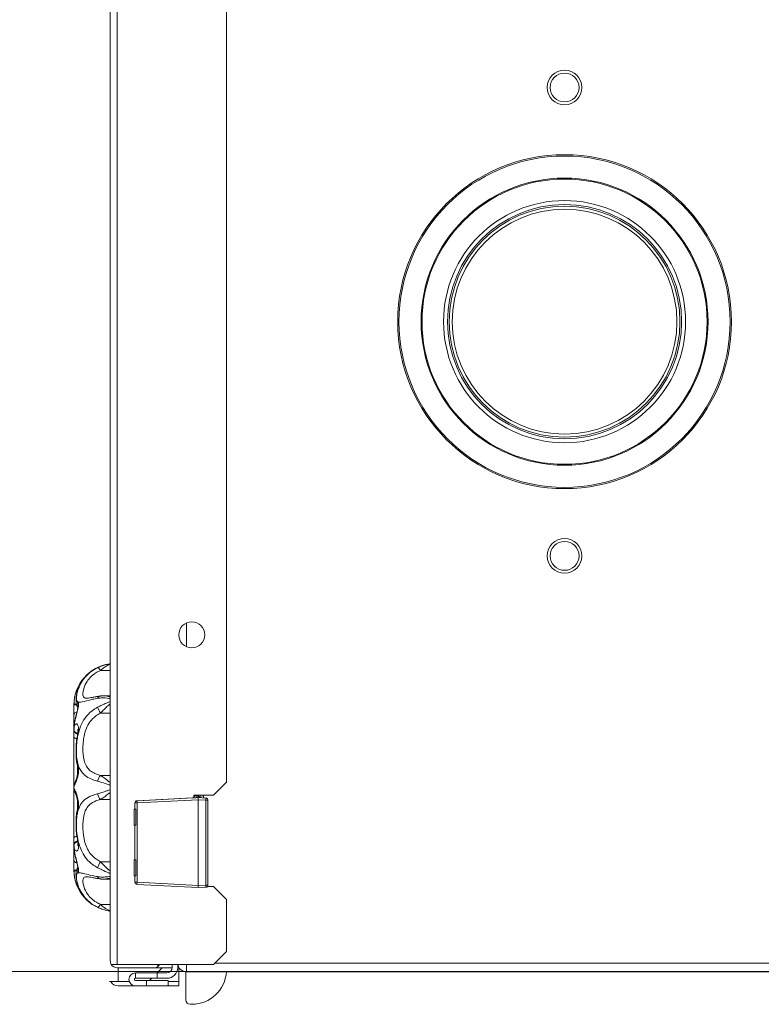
# Model space of a CAD drawing. Header units: millimetres. Extents: x 1279 to 58476, y -6899 to 74987.
# Tile 223 of 250: x 40391 to 40563, y 68818 to 69045. Entities that reach past the tile are written whole.
import ezdxf

# ---------------------------------------------------------------- set-up
doc = ezdxf.new("R2010")
doc.units = ezdxf.units.MM
doc.layers.add('UT_ZARIZENI - ZDROJ TEPLA', color=3, linetype='Continuous', lineweight=35)

msp = doc.modelspace()

# ---------------------------------------------------------------- linework, layer by layer
msp.add_line((41031.02, 68825.49), (38898.58, 68826.01))
at = {"layer": 'UT_ZARIZENI - ZDROJ TEPLA', "lineweight": 13}
for p, q in [((40412.37, 69216.49), (40412.37, 68828.09)), ((40413.97, 69216.47), (40413.97, 68827.29)), ((40439.17, 68869.29), (40439.17, 69189.48)), ((40429.92, 68900.56), (40429.92, 68906.02)), ((40410.12, 68895.07), (40412.19, 68895.07)), ((40410.91, 68889.23), (40412.19, 68889.23)), ((40403.99, 68887.14), (40403.99, 68884.76)), ((40404.59, 68887.14), (40403.99, 68887.14)), ((40404.54, 68887.33), (40404, 68887.34)), ((40403.99, 68884.76), (40403.99, 68881.74)), ((40410.12, 68885.21), (40412.19, 68885.21)), ((40403.99, 68881.74), (40403.99, 68881.38)), ((40403.99, 68881.38), (40403.99, 68879.69)), ((40403.99, 68879.69), (40403.99, 68868.35)), ((40404.79, 68871.05), (40404.79, 68873.01)), ((40410.12, 68870.85), (40412.19, 68870.85)), ((40436.17, 68866.29), (40439.17, 68869.29)), ((40403.99, 68868.35), (40403.99, 68867.83)), ((40403.99, 68867.83), (40403.99, 68856.49)), ((40404.79, 68863.17), (40404.79, 68865.13)), ((40410.12, 68865.33), (40412.19, 68865.33)), ((40418.06, 68863.08), (40418.06, 68864.52)), ((40432.64, 68865.76), (40418.54, 68865.02)), ((40432.64, 68865.26), (40418.54, 68864.52)), ((40418.54, 68865.02), (40418.78, 68865.03)), ((40418.54, 68865.02), (40418.78, 68865.03)), ((40418.54, 68846.24), (40418.54, 68864.52)), ((40418.78, 68865.03), (40431.38, 68865.69)), ((40431.38, 68865.69), (40418.78, 68865.03)), ((40431.67, 68866.29), (40431.67, 68865.71)), ((40436.17, 68866.29), (40431.67, 68866.29)), ((40432.63, 68866.26), (40432.35, 68866.24)), ((40432.63, 68865.76), (40432.36, 68865.74)), ((40432.36, 68865.74), (40432.36, 68865.74)), ((40432.63, 68866.29), (40432.63, 68866.26)), ((40432.63, 68865.76), (40432.64, 68865.76)), ((40432.63, 68865.76), (40432.63, 68865.76)), ((40432.63, 68865.76), (40432.63, 68865.76)), ((40432.63, 68845.5), (40432.64, 68865.26)), ((40434.42, 68865.66), (40432.64, 68865.76)), ((40432.64, 68865.76), (40432.64, 68865.76)), ((40432.64, 68865.26), (40434.42, 68865.16)), ((40434.42, 68845.59), (40434.42, 68865.16)), ((40434.9, 68845.59), (40434.9, 68865.16)), ((40418.26, 68863.08), (40417.88, 68863.08)), ((40417.88, 68863.08), (40417.88, 68859.38)), ((40418.26, 68863.08), (40418.26, 68859.38)), ((40417.88, 68859.38), (40418.26, 68859.38)), ((40418.06, 68851.38), (40418.06, 68859.38)), ((40403.99, 68856.49), (40403.99, 68854.8)), ((40403.99, 68854.8), (40403.99, 68854.44)), ((40403.99, 68854.44), (40403.99, 68851.42)), ((40403.99, 68851.42), (40403.99, 68849.04)), ((40410.12, 68850.96), (40412.19, 68850.96)), ((40417.88, 68851.38), (40417.88, 68847.68)), ((40418.26, 68851.38), (40417.88, 68851.38)), ((40418.26, 68851.38), (40418.26, 68847.68)), ((40403.99, 68849.04), (40404.59, 68849.04)), ((40404, 68848.84), (40404.54, 68848.85)), ((40410.91, 68846.95), (40412.19, 68846.95)), ((40417.88, 68847.68), (40418.26, 68847.68)), ((40418.06, 68846.24), (40418.06, 68847.68)), ((40418.54, 68846.24), (40432.63, 68845.5)), ((40418.54, 68845.74), (40432.63, 68845)), ((40434.42, 68845.59), (40432.63, 68845.5)), ((40432.63, 68845.29), (40432.63, 68845.29)), ((40432.63, 68845), (40434.42, 68845.09)), ((40434.79, 68845.29), (40436.17, 68845.29)), ((40439.17, 68842.29), (40436.17, 68845.29)), ((40439.17, 68830.29), (40439.17, 68842.29)), ((40410.12, 68841.11), (40412.19, 68841.11)), ((40436.17, 68827.29), (40439.17, 68830.29)), ((40412.58, 68827.29), (40413.97, 68827.29)), ((40412.58, 68827.29), (40413.97, 68827.29)), ((40422.37, 68827.29), (40413.97, 68827.29)), ((40413.97, 68827.29), (40436.17, 68827.29)), ((40422.37, 68826.49), (40413.97, 68826.49)), ((40414.19, 68827.29), (40414.19, 68827.29)), ((40414.19, 68823.34), (40414.19, 68826.49)), ((40426.66, 68826.49), (40422.37, 68826.49)), ((40423.17, 68827.29), (40423.5, 68826.96)), ((40423.19, 68825.34), (40424.34, 68826.49)), ((40426.67, 68827.29), (40423.75, 68827.29)), ((40425.14, 68827.29), (40425.14, 68827.29)), ((40426.67, 68826.59), (40426.67, 68827.29)), ((40427.92, 68826.59), (40427.92, 68827.29)), ((40428.19, 68826.59), (40427.92, 68826.59)), ((40428.19, 68823.34), (40428.19, 68826.59)), ((40428.5, 68826.18), (40428.5, 68826.18)), ((40429.79, 68819.09), (40429.79, 68825.59)), ((40429.92, 68825.59), (40844.42, 68825.59)), ((40429.92, 68825.59), (40429.92, 68825.59)), ((40429.92, 68825.59), (40644.91, 68825.59)), ((40436.47, 68827.59), (40837.87, 68827.59)), ((40412.19, 68823.34), (40414.19, 68823.34)), ((40414.19, 68823.34), (40416.75, 68823.34)), ((40423.17, 68825.34), (40418.17, 68825.34)), ((40418.17, 68825.34), (40418.17, 68824.09)), ((40423.17, 68824.09), (40418.17, 68824.09)), ((40420.72, 68823.59), (40418.17, 68823.59)), ((40420.72, 68822.34), (40420.72, 68823.59)), ((40420.72, 68823.59), (40425.72, 68823.59)), ((40421.44, 68823.59), (40421.94, 68824.09)), ((40423.17, 68825.34), (40425.42, 68825.34)), ((40423.17, 68825.34), (40423.17, 68824.09)), ((40423.17, 68824.09), (40425.42, 68824.09)), ((40425.72, 68822.34), (40425.72, 68823.59)), ((40428.19, 68823.34), (40425.72, 68823.34)), ((40425.72, 68823.34), (40428.19, 68823.34)), ((40428.19, 68822.34), (40428.19, 68823.34)), ((40428.19, 68822.34), (40414.19, 68822.34)), ((40420.72, 68822.34), (40418.17, 68822.34)), ((40420.72, 68822.34), (40425.72, 68822.34)), ((40431.17, 68818.09), (40430.79, 68818.09))]:
    msp.add_line(p, q, dxfattribs=at)
for centre, radius in [((40517.17, 69029.49), 4), ((40517.17, 69029.49), 3.33), ((40517.17, 68975.49), 38.5), ((40517.17, 68975.49), 38.2), ((40517.17, 68975.49), 33.1), ((40517.17, 68975.49), 32.89), ((40517.17, 68975.49), 27.92), ((40517.17, 68975.49), 27), ((40517.17, 68975.49), 26.62), ((40517.17, 68975.49), 25.92), ((40517.17, 68921.49), 4), ((40517.17, 68921.49), 3.33), ((40431.17, 68903.29), 3)]:
    msp.add_circle(centre, radius, dxfattribs=at)
for centre, radius, start, end in [((40413.52, 68887.14), 9.53, 98.0359, 180), ((40405.58, 68868.35), 1.59, 148.5965, 180), ((40405.58, 68867.83), 1.59, 180, 211.4014), ((40418.56, 68864.52), 0.501, 93.0083, 180), ((40434.4, 68865.16), 0.501, 0, 87), ((40413.52, 68849.04), 9.53, 180, 261.9641), ((40418.56, 68846.24), 0.501, 180, 267), ((40434.4, 68845.59), 0.501, 273, 0), ((40413.97, 68828.09), 1.6, 180, 210), ((40413.97, 68828.09), 1.6, 210, 270), ((40413.97, 68828.09), 0.8, 265.9477, 270), ((40418.87, 68828.09), 1.6, 209.9174, 210), ((40418.87, 68828.09), 0.8, 265.9481, 270), ((40422.37, 68828.09), 0.8, 270, 274.0523), ((40422.37, 68828.09), 1.6, 270, 315.1125), ((40425.42, 68826.59), 1.25, 270, 0), ((40425.42, 68826.59), 2.5, 270, 0), ((40431.17, 68826.09), 8, 270, 356.4163), ((40414.19, 68824.34), 2, 210, 270), ((40418.17, 68823.84), 1.5, 90, 270), ((40418.17, 68823.84), 0.25, 90, 270), ((40430.79, 68819.09), 1, 180, 270)]:
    msp.add_arc(centre, radius, start, end, dxfattribs=at)
for centre, major_axis, ratio, start_param, end_param in [((40410.12, 68894.28), (-0.7, 1.43), 0.243422, 5.174366, 6.234189), ((40406.33, 68889.86), (-1.52, 0.46), 0.792584, 6.117883, 6.283185), ((40410.12, 68887.58), (-0.23, 1.57), 0.47335, 0, 0.756484), ((40406.33, 68887.24), (-1.02, -1.22), 0.973041, 5.020434, 5.800547), ((40410.12, 68885.63), (0.76, -1.39), 0.129099, 3.885889, 4.945712), ((40412.39, 68881.72), (-8.39, 0.06), 0.813729, 6.265351, 6.289304), ((40405.58, 68881.38), (-1.59, 0), 0.707107, 0, 1.075158), ((40405.58, 68881.86), (-1.59, 0.05), 0.706954, 0, 0.020535), ((40405.58, 68881.5), (-1.59, 0.05), 0.706954, 0.021089, 1.105897), ((40406.33, 68879.73), (-1.56, 0.28), 0.147842, 5.908808, 6.283185), ((40406.33, 68873.4), (-1.55, -0.35), 0.583503, 5.752329, 6.283185), ((40405.58, 68868.35), (0, -1.59), 0.999783, 4.173803, 4.712112), ((40410.12, 68869.47), (0.43, 1.53), 0.425996, 0.580425, 1.640248), ((40405.58, 68867.83), (0, 1.59), 0.999783, 1.571073, 2.109371), ((40410.12, 68866.71), (0.43, -1.53), 0.425996, 4.642937, 5.70276), ((40418.56, 68864.52), (-0.501, 0), 0.00001, 4.763038, 6.279772), ((40418.56, 68864.52), (-0.026, 0.501), 0.052267, 0.001427, 1.568062), ((40418.56, 68864.52), (-0.026, 0.501), 0.30863, 6.28271, 6.283185), ((40432.73, 68865.32), (-1.21, 0.32), 0.735633, 5.474566, 5.79685), ((40432.39, 68865.24), (-0.405, 0.297), 0.998808, 5.398298, 5.415533), ((40434.4, 68865.16), (0.026, 0.501), 0.052267, 4.715043, 6.283185), ((40434.4, 68865.16), (0.501, 0), 0.000085, 4.764747, 6.283183), ((40406.33, 68862.78), (-1.55, 0.35), 0.583503, 0, 0.530856), ((40405.58, 68854.8), (-1.59, 0), 0.707107, 5.207963, 6.283185), ((40405.58, 68854.68), (-1.59, -0.05), 0.706954, 5.177241, 6.262096), ((40406.33, 68856.45), (-1.56, -0.28), 0.147842, 0, 0.374378), ((40412.39, 68854.45), (-8.39, -0.04), 0.813723, 6.279118, 6.303072), ((40405.58, 68854.32), (-1.59, -0.05), 0.706954, 6.26265, 6.283185), ((40410.12, 68850.55), (0.76, 1.39), 0.129099, 1.337474, 2.397296), ((40406.33, 68848.94), (1.02, -1.22), 0.973041, 3.624272, 4.404343), ((40410.12, 68848.6), (-0.23, -1.57), 0.47335, 5.526701, 6.283185), ((40418.56, 68846.24), (-0.501, 0), 0.00001, 4.76483, 6.297707), ((40418.56, 68846.24), (0.026, 0.501), 0.052258, 1.574228, 3.141669), ((40406.33, 68846.32), (-1.52, -0.46), 0.792584, 0, 0.165302), ((40434.4, 68845.59), (0.501, 0), 0.000085, 4.764747, 6.283183), ((40434.4, 68845.59), (0.026, -0.501), 0.052258, 0, 1.567973), ((40410.12, 68841.9), (-0.7, -1.43), 0.243422, 0.048997, 1.108819), ((40413.97, 68828.09), (1.6, 0), 0.9975, 3.141593, 3.665191), ((40429.92, 68827.59), (0, -2), 0.00001, 4.845903, 6.249685)]:
    msp.add_ellipse(centre, major_axis=major_axis, ratio=ratio, start_param=start_param, end_param=end_param, dxfattribs=at)
for points, knots in [([(40412.19, 68896.57), (40411.95, 68896.53), (40411.7, 68896.48), (40411.46, 68896.43), (40411.12, 68896.35), (40410.78, 68896.25), (40410.11, 68896.01), (40409.77, 68895.87), (40409.44, 68895.71)], [-0.2556923, -0.2556923, -0.2556923, -0.2556923, -0.1888712, -0.1888712, -0.1888712, -0.0944356, -0.0944356, 0, 0, 0, 0]), ([(40410.12, 68895.07), (40410.4, 68895.33), (40410.68, 68895.57), (40411.24, 68895.97), (40411.52, 68896.14), (40411.81, 68896.27), (40411.93, 68896.33), (40412.06, 68896.38), (40412.19, 68896.43)], [0, 0, 0, 0, 0.0944356, 0.0944356, 0.1888712, 0.1888712, 0.1888712, 0.231216, 0.231216, 0.231216, 0.231216]), ([(40409.44, 68895.71), (40408.99, 68895.49), (40408.56, 68895.23), (40407.51, 68894.49), (40406.96, 68893.97), (40406.11, 68892.96), (40405.79, 68892.47), (40405.24, 68891.48), (40405.04, 68890.97), (40404.89, 68890.51)], [-2.1460234, -2.1460234, -2.1460234, -2.1460234, -2.0157544, -2.0157544, -1.807324, -1.807324, -1.6249806, -1.6249806, -1.4189599, -1.4189599, -1.4189599, -1.4189599]), ([(40406.92, 68888.67), (40406.64, 68888.67), (40406.45, 68888.71), (40406.11, 68888.98), (40406.04, 68889.28), (40406.06, 68889.94), (40406.09, 68890.22), (40406.27, 68891.03), (40406.48, 68891.64), (40407.07, 68892.64), (40407.34, 68893.01), (40408.06, 68893.77), (40408.51, 68894.16), (40409.38, 68894.71), (40409.74, 68894.9), (40410.12, 68895.07)], [0.504824, 0.504824, 0.504824, 0.504824, 0.734542, 0.734542, 1.095703, 1.095703, 1.293484, 1.293484, 1.624981, 1.624981, 1.807324, 1.807324, 2.015754, 2.015754, 2.146023, 2.146023, 2.146023, 2.146023]), ([(40404.89, 68890.51), (40404.98, 68890.8), (40405.04, 68891), (40405.07, 68891.22), (40405.03, 68891.22), (40404.9, 68891.04), (40404.82, 68890.92), (40404.74, 68890.74), (40404.64, 68890.54), (40404.53, 68890.27), (40404.26, 68889.43), (40404.11, 68888.78), (40404.02, 68887.83), (40404, 68887.58), (40404, 68887.34)], [-0.705136, -0.705136, -0.705136, -0.705136, -0.5769017, -0.5769017, -0.4463119, -0.4463119, -0.352568, -0.352568, -0.352568, -0.2406046, -0.2406046, -0.0614632, -0.0614632, 0, 0, 0, 0]), ([(40404.87, 68886.53), (40404.82, 68886.61), (40404.77, 68886.69), (40404.59, 68887.08), (40404.53, 68887.37), (40404.46, 68887.9), (40404.45, 68888.15), (40404.48, 68888.67), (40404.51, 68888.94), (40404.6, 68889.51), (40404.66, 68889.81), (40404.77, 68890.2), (40404.79, 68890.26), (40404.81, 68890.32)], [-0.6149165, -0.6149165, -0.6149165, -0.6149165, -0.5806635, -0.5806635, -0.4420477, -0.4420477, -0.3034319, -0.3034319, -0.164816, -0.164816, -0.0262002, -0.0262002, 0, 0, 0, 0]), ([(40404.58, 68889.09), (40404.57, 68888.97), (40404.56, 68888.86), (40404.54, 68888.25), (40404.62, 68887.95), (40404.88, 68887.82), (40404.88, 68887.82), (40404.89, 68887.81)], [-1.1722699, -1.1722699, -1.1722699, -1.1722699, -1.0957033, -1.0957033, -0.7345416, -0.7345416, -0.7278011, -0.7278011, -0.7278011, -0.7278011]), ([(40404.89, 68890.51), (40404.8, 68890.23), (40404.73, 68889.97), (40404.63, 68889.5), (40404.6, 68889.29), (40404.58, 68889.09)], [-1.4189599, -1.4189599, -1.4189599, -1.4189599, -1.2934836, -1.2934836, -1.1722699, -1.1722699, -1.1722699, -1.1722699]), ([(40404.81, 68890.32), (40404.83, 68890.39), (40404.85, 68890.46), (40404.88, 68890.56), (40404.89, 68890.6), (40404.9, 68890.63), (40404.9, 68890.63), (40404.9, 68890.63)], [-0.70513598, -0.70513598, -0.70513598, -0.70513598, -0.66487776, -0.66487776, -0.62461954, -0.62461954, -0.60899666, -0.60899666, -0.60899666, -0.60899666]), ([(40406.92, 68888.67), (40406.96, 68888.67), (40407.04, 68888.67), (40407.28, 68888.7), (40407.43, 68888.72), (40407.79, 68888.79), (40408, 68888.82), (40408.47, 68888.91), (40408.73, 68888.96), (40409.29, 68889.06), (40409.58, 68889.11), (40409.89, 68889.15)], [-0.5048243, -0.5048243, -0.5048243, -0.5048243, -0.4038594, -0.4038594, -0.3028946, -0.3028946, -0.2019297, -0.2019297, -0.1009649, -0.1009649, 0, 0, 0, 0]), ([(40409.89, 68889.15), (40409.96, 68889.16), (40410.03, 68889.17), (40410.16, 68889.19), (40410.23, 68889.19), (40410.37, 68889.21), (40410.44, 68889.21), (40410.57, 68889.22), (40410.64, 68889.22), (40410.78, 68889.22), (40410.84, 68889.23), (40410.91, 68889.23)], [-0.37635968, -0.37635968, -0.37635968, -0.37635968, -0.35852549, -0.35852549, -0.34069129, -0.34069129, -0.3228571, -0.3228571, -0.30502291, -0.30502291, -0.28718872, -0.28718872, -0.28718872, -0.28718872]), ([(40412.19, 68888.98), (40411.77, 68889.13), (40411.35, 68889.22), (40410.93, 68889.23), (40410.92, 68889.23), (40410.91, 68889.23)], [0.1451437, 0.1451437, 0.1451437, 0.1451437, 0.2836954, 0.2836954, 0.2871887, 0.2871887, 0.2871887, 0.2871887]), ([(40404, 68887.34), (40404, 68887.3), (40404, 68887.27), (40403.99, 68887.2), (40403.99, 68887.17), (40403.99, 68887.14)], [-0.0165259, -0.0165259, -0.0165259, -0.0165259, -0.00826295, -0.00826295, 0, 0, 0, 0]), ([(40404, 68881.88), (40404, 68882.03), (40404.01, 68882.2), (40404.06, 68882.66), (40404.11, 68882.96), (40404.24, 68883.57), (40404.31, 68883.89), (40404.5, 68884.66), (40404.63, 68885.14), (40404.85, 68885.99), (40404.95, 68886.39), (40405.07, 68887.14), (40405.07, 68887.47), (40404.98, 68887.74), (40404.94, 68887.79), (40404.89, 68887.81)], [-0.7051622, -0.7051622, -0.7051622, -0.7051622, -0.6506958, -0.6506958, -0.5635495, -0.5635495, -0.4780879, -0.4780879, -0.3502388, -0.3502388, -0.226747, -0.226747, -0.0722045, -0.0722045, 0, 0, 0, 0]), ([(40404.89, 68887.81), (40405.09, 68887.72), (40405.39, 68887.74), (40406.43, 68887.96), (40407.24, 68888.2), (40408.65, 68888.5), (40409.04, 68888.58), (40409.44, 68888.65)], [-0.7278011, -0.7278011, -0.7278011, -0.7278011, -0.4506795, -0.4506795, -0.1169483, -0.1169483, 0, 0, 0, 0]), ([(40409.44, 68888.65), (40409.77, 68888.7), (40410.09, 68888.73), (40410.96, 68888.76), (40411.49, 68888.71), (40412.08, 68888.62), (40412.13, 68888.61), (40412.19, 68888.6)], [-0.3763597, -0.3763597, -0.3763597, -0.3763597, -0.2836954, -0.2836954, -0.1354324, -0.1354324, -0.1206674, -0.1206674, -0.1206674, -0.1206674]), ([(40412.19, 68887.85), (40411.95, 68887.75), (40411.7, 68887.66), (40411.46, 68887.55), (40411.12, 68887.41), (40410.78, 68887.25), (40410.11, 68886.93), (40409.77, 68886.76), (40409.44, 68886.59)], [-0.2556923, -0.2556923, -0.2556923, -0.2556923, -0.1888712, -0.1888712, -0.1888712, -0.0944356, -0.0944356, 0, 0, 0, 0]), ([(40410.12, 68885.21), (40410.4, 68885.51), (40410.68, 68885.81), (40411.24, 68886.39), (40411.52, 68886.67), (40411.81, 68886.93), (40411.93, 68887.05), (40412.06, 68887.16), (40412.19, 68887.27)], [0, 0, 0, 0, 0.0944356, 0.0944356, 0.1888712, 0.1888712, 0.1888712, 0.231216, 0.231216, 0.231216, 0.231216]), ([(40404.67, 68885.47), (40404.6, 68885.47), (40404.55, 68885.46), (40404.38, 68885.4), (40404.29, 68885.35), (40404.14, 68885.2), (40404.08, 68885.12), (40404.01, 68884.95), (40403.99, 68884.85), (40403.99, 68884.76), (40403.99, 68884.76), (40403.99, 68884.76)], [-0.1762544, -0.1762544, -0.1762544, -0.1762544, -0.1501071, -0.1501071, -0.0973898, -0.0973898, -0.0498203, -0.0498203, 0, 0, 0.0006261, 0.0006261, 0.0006261, 0.0006261]), ([(40404, 68881.9), (40404.01, 68882.36), (40404.08, 68882.85), (40404.25, 68883.75), (40404.35, 68884.16), (40404.53, 68884.92), (40404.62, 68885.27), (40404.75, 68885.84), (40404.8, 68886.07), (40404.85, 68886.4), (40404.87, 68886.52), (40404.88, 68886.67), (40404.88, 68886.71), (40404.88, 68886.73), (40404.88, 68886.73), (40404.88, 68886.73)], [-0.7051622, -0.7051622, -0.7051622, -0.7051622, -0.5641298, -0.5641298, -0.4450694, -0.4450694, -0.3365263, -0.3365263, -0.2477562, -0.2477562, -0.1810906, -0.1810906, -0.1309694, -0.1309694, -0.1185264, -0.1185264, -0.1185264, -0.1185264]), ([(40409.44, 68886.59), (40408.99, 68886.36), (40408.56, 68886.08), (40407.51, 68885.26), (40406.96, 68884.67), (40406.11, 68883.46), (40405.79, 68882.84), (40405.24, 68881.52), (40405.04, 68880.79), (40404.89, 68880.08)], [-2.1460244, -2.1460244, -2.1460244, -2.1460244, -2.0157528, -2.0157528, -1.8073184, -1.8073184, -1.6249672, -1.6249672, -1.4189608, -1.4189608, -1.4189608, -1.4189608]), ([(40410.12, 68870.85), (40409.78, 68870.93), (40409.46, 68871.03), (40408.29, 68871.49), (40407.61, 68871.97), (40406.73, 68873.11), (40406.48, 68873.72), (40406.11, 68875.25), (40406.04, 68876.2), (40406.06, 68877.75), (40406.09, 68878.31), (40406.27, 68879.83), (40406.48, 68880.81), (40407.07, 68882.24), (40407.34, 68882.73), (40408.06, 68883.71), (40408.51, 68884.17), (40409.38, 68884.82), (40409.74, 68885.03), (40410.12, 68885.21)], [0, 0, 0, 0, 0.117115, 0.117115, 0.450808, 0.450808, 0.734665, 0.734665, 1.095777, 1.095777, 1.293518, 1.293518, 1.624967, 1.624967, 1.807318, 1.807318, 2.015753, 2.015753, 2.146024, 2.146024, 2.146024, 2.146024]), ([(40404.89, 68880.08), (40404.99, 68880.55), (40405.05, 68881.01), (40405.06, 68881.73), (40405.03, 68882.02), (40404.89, 68882.5), (40404.77, 68882.67), (40404.53, 68882.79), (40404.41, 68882.76), (40404.2, 68882.53), (40404.11, 68882.34), (40404.02, 68881.92), (40404, 68881.73), (40404, 68881.52)], [-0.7051622, -0.7051622, -0.7051622, -0.7051622, -0.5682719, -0.5682719, -0.4559119, -0.4559119, -0.3174408, -0.3174408, -0.193569, -0.193569, -0.0744496, -0.0744496, 0, 0, 0, 0]), ([(40403.99, 68881.74), (40403.99, 68881.76), (40403.99, 68881.79), (40404, 68881.83), (40404, 68881.86), (40404, 68881.88)], [-0.0165259, -0.0165259, -0.0165259, -0.0165259, -0.00826295, -0.00826295, 0, 0, 0, 0]), ([(40404, 68881.52), (40404, 68881.5), (40404, 68881.47), (40403.99, 68881.43), (40403.99, 68881.4), (40403.99, 68881.38)], [-0.0165259, -0.0165259, -0.0165259, -0.0165259, -0.00826295, -0.00826295, 0, 0, 0, 0]), ([(40404.78, 68873.06), (40404.68, 68873.49), (40404.61, 68873.93), (40404.52, 68874.82), (40404.49, 68875.27), (40404.46, 68876.18), (40404.46, 68876.64), (40404.49, 68877.57), (40404.52, 68878.05), (40404.61, 68879.02), (40404.68, 68879.51), (40404.77, 68880.01)], [-0.6930792, -0.6930792, -0.6930792, -0.6930792, -0.5544634, -0.5544634, -0.4158475, -0.4158475, -0.2772317, -0.2772317, -0.1386158, -0.1386158, 0, 0, 0, 0]), ([(40404.89, 68880.07), (40404.8, 68879.64), (40404.73, 68879.21), (40404.6, 68878.12), (40404.56, 68877.46), (40404.54, 68875.67), (40404.62, 68874.59), (40404.88, 68873.6), (40404.88, 68873.58), (40404.89, 68873.56)], [-1.4185972, -1.4185972, -1.4185972, -1.4185972, -1.2935176, -1.2935176, -1.0957775, -1.0957775, -0.7346647, -0.7346647, -0.727801, -0.727801, -0.727801, -0.727801]), ([(40404.77, 68880.01), (40404.81, 68880.25), (40404.84, 68880.48), (40404.88, 68880.85), (40404.88, 68880.99), (40404.88, 68881.22), (40404.87, 68881.31), (40404.85, 68881.43), (40404.84, 68881.47), (40404.84, 68881.48), (40404.84, 68881.48), (40404.84, 68881.48)], [-0.7051622, -0.7051622, -0.7051622, -0.7051622, -0.620048, -0.620048, -0.5509744, -0.5509744, -0.4896974, -0.4896974, -0.4324546, -0.4324546, -0.4229334, -0.4229334, -0.4229334, -0.4229334]), ([(40404.65, 68879.29), (40404.6, 68879.32), (40404.54, 68879.34), (40404.38, 68879.41), (40404.29, 68879.45), (40404.14, 68879.53), (40404.08, 68879.57), (40404.01, 68879.63), (40403.99, 68879.66), (40403.99, 68879.69), (40403.99, 68879.69), (40403.99, 68879.69)], [-0.1741701, -0.1741701, -0.1741701, -0.1741701, -0.1500459, -0.1500459, -0.0971508, -0.0971508, -0.0497749, -0.0497749, 0, 0, 0.0006381, 0.0006381, 0.0006381, 0.0006381]), ([(40404, 68868.35), (40404, 68868.35), (40404.02, 68868.37), (40404.11, 68868.53), (40404.26, 68868.82), (40404.53, 68869.48), (40404.64, 68869.79), (40404.74, 68870.13), (40404.82, 68870.41), (40404.9, 68870.72), (40405.03, 68871.48), (40405.07, 68871.94), (40405.04, 68872.81), (40404.98, 68873.22), (40404.89, 68873.56)], [-0.705136, -0.705136, -0.705136, -0.705136, -0.6436727, -0.6436727, -0.4645313, -0.4645313, -0.352568, -0.352568, -0.352568, -0.2588241, -0.2588241, -0.1282342, -0.1282342, 0, 0, 0, 0]), ([(40404.89, 68873.56), (40405.09, 68872.82), (40405.39, 68872.14), (40406.43, 68870.85), (40407.24, 68870.29), (40408.65, 68869.76), (40409.03, 68869.64), (40409.44, 68869.54)], [-0.727801, -0.727801, -0.727801, -0.727801, -0.4508082, -0.4508082, -0.1171148, -0.1171148, 0, 0, 0, 0]), ([(40404.2, 68869.12), (40404.2, 68869.12), (40404.21, 68869.13), (40404.23, 68869.18), (40404.26, 68869.24), (40404.34, 68869.44), (40404.4, 68869.6), (40404.54, 68870), (40404.61, 68870.25), (40404.74, 68870.75), (40404.79, 68871.01), (40404.85, 68871.49), (40404.87, 68871.71), (40404.88, 68872.11), (40404.88, 68872.3), (40404.85, 68872.65), (40404.83, 68872.81), (40404.79, 68872.99), (40404.79, 68873.03), (40404.78, 68873.06)], [-0.6409224, -0.6409224, -0.6409224, -0.6409224, -0.6122318, -0.6122318, -0.5490007, -0.5490007, -0.4535216, -0.4535216, -0.3464107, -0.3464107, -0.2478487, -0.2478487, -0.1658372, -0.1658372, -0.0921779, -0.0921779, -0.0170023, -0.0170023, 0, 0, 0, 0]), ([(40409.44, 68869.54), (40409.77, 68869.47), (40410.09, 68869.37), (40410.96, 68869.09), (40411.49, 68868.9), (40412.08, 68868.67), (40412.13, 68868.65), (40412.19, 68868.63)], [-0.3763597, -0.3763597, -0.3763597, -0.3763597, -0.2836954, -0.2836954, -0.1354324, -0.1354324, -0.1206674, -0.1206674, -0.1206674, -0.1206674]), ([(40412.19, 68869.3), (40411.77, 68869.66), (40411.35, 68870.01), (40410.67, 68870.51), (40410.39, 68870.7), (40410.12, 68870.85)], [0.1451437, 0.1451437, 0.1451437, 0.1451437, 0.2836954, 0.2836954, 0.3763597, 0.3763597, 0.3763597, 0.3763597]), ([(40403.99, 68868.35), (40403.99, 68868.35), (40403.99, 68868.35), (40404, 68868.35), (40404, 68868.35), (40404, 68868.35)], [-0.0165259, -0.0165259, -0.0165259, -0.0165259, -0.00826295, -0.00826295, 0, 0, 0, 0]), ([(40404, 68867.83), (40404, 68867.83), (40404, 68867.83), (40403.99, 68867.83), (40403.99, 68867.83), (40403.99, 68867.83)], [-0.0165259, -0.0165259, -0.0165259, -0.0165259, -0.00826295, -0.00826295, 0, 0, 0, 0]), ([(40404.89, 68862.62), (40404.98, 68862.96), (40405.04, 68863.37), (40405.07, 68864.21), (40405.03, 68864.65), (40404.89, 68865.53), (40404.77, 68865.97), (40404.53, 68866.71), (40404.41, 68867.01), (40404.2, 68867.48), (40404.11, 68867.65), (40404.02, 68867.8), (40404, 68867.83), (40404, 68867.83)], [-0.705136, -0.705136, -0.705136, -0.705136, -0.5765835, -0.5765835, -0.4539853, -0.4539853, -0.3172874, -0.3172874, -0.193569, -0.193569, -0.0744496, -0.0744496, 0, 0, 0, 0]), ([(40404.78, 68863.12), (40404.81, 68863.27), (40404.84, 68863.45), (40404.87, 68863.81), (40404.88, 68864), (40404.88, 68864.39), (40404.86, 68864.58), (40404.81, 68864.99), (40404.78, 68865.2), (40404.69, 68865.64), (40404.63, 68865.87), (40404.49, 68866.31), (40404.42, 68866.52), (40404.3, 68866.85), (40404.24, 68866.98), (40404.21, 68867.05), (40404.2, 68867.06), (40404.2, 68867.06)], [-0.705136, -0.705136, -0.705136, -0.705136, -0.6229082, -0.6229082, -0.5471707, -0.5471707, -0.4738142, -0.4738142, -0.3939213, -0.3939213, -0.3012222, -0.3012222, -0.196635, -0.196635, -0.0935351, -0.0935351, -0.0642136, -0.0642136, -0.0642136, -0.0642136]), ([(40409.44, 68866.64), (40408.99, 68866.53), (40408.56, 68866.39), (40407.51, 68865.98), (40406.96, 68865.66), (40406.11, 68864.95), (40405.79, 68864.57), (40405.24, 68863.69), (40405.04, 68863.17), (40404.89, 68862.62)], [-2.1460234, -2.1460234, -2.1460234, -2.1460234, -2.0157544, -2.0157544, -1.807324, -1.807324, -1.6249806, -1.6249806, -1.4189599, -1.4189599, -1.4189599, -1.4189599]), ([(40412.19, 68867.55), (40411.95, 68867.46), (40411.7, 68867.37), (40411.46, 68867.28), (40411.12, 68867.15), (40410.78, 68867.03), (40410.11, 68866.81), (40409.77, 68866.72), (40409.44, 68866.64)], [-0.2556923, -0.2556923, -0.2556923, -0.2556923, -0.1888712, -0.1888712, -0.1888712, -0.0944356, -0.0944356, 0, 0, 0, 0]), ([(40410.12, 68865.33), (40410.4, 68865.49), (40410.68, 68865.67), (40411.24, 68866.09), (40411.52, 68866.31), (40411.81, 68866.55), (40411.93, 68866.66), (40412.06, 68866.77), (40412.19, 68866.88)], [0, 0, 0, 0, 0.0944356, 0.0944356, 0.1888712, 0.1888712, 0.1888712, 0.231216, 0.231216, 0.231216, 0.231216]), ([(40410.12, 68850.96), (40409.78, 68851.13), (40409.46, 68851.32), (40408.29, 68852.15), (40407.61, 68852.96), (40406.73, 68854.63), (40406.48, 68855.45), (40406.11, 68857.32), (40406.04, 68858.36), (40406.06, 68859.89), (40406.09, 68860.42), (40406.27, 68861.75), (40406.48, 68862.53), (40407.07, 68863.55), (40407.34, 68863.88), (40408.06, 68864.5), (40408.51, 68864.77), (40409.38, 68865.12), (40409.74, 68865.24), (40410.12, 68865.33)], [0, 0, 0, 0, 0.116948, 0.116948, 0.45068, 0.45068, 0.734542, 0.734542, 1.095703, 1.095703, 1.293484, 1.293484, 1.624981, 1.624981, 1.807324, 1.807324, 2.015754, 2.015754, 2.146023, 2.146023, 2.146023, 2.146023]), ([(40432.36, 68865.74), (40432.36, 68865.74), (40432.26, 68865.74), (40431.89, 68865.72), (40431.64, 68865.7), (40431.38, 68865.69)], [0, 0, 0, 0, 0.500232, 0.500232, 1, 1, 1, 1]), ([(40432.35, 68866.24), (40432.26, 68866.24), (40432.18, 68866.22), (40432.08, 68866.2), (40432.07, 68866.19), (40432.06, 68866.19)], [0, 0, 0, 0, 0.914328, 0.914328, 1, 1, 1, 1]), ([(40432.35, 68866.24), (40432.35, 68866.24), (40432.35, 68866.23), (40432.35, 68866.23), (40432.35, 68866.22), (40432.35, 68866.21), (40432.35, 68866.2), (40432.35, 68866.19), (40432.35, 68866.17), (40432.35, 68866.16), (40432.35, 68866.13), (40432.35, 68866.09), (40432.36, 68866.06), (40432.36, 68866.03), (40432.36, 68866), (40432.36, 68865.97), (40432.36, 68865.94), (40432.36, 68865.92), (40432.36, 68865.89), (40432.36, 68865.84), (40432.37, 68865.8), (40432.37, 68865.78), (40432.37, 68865.75), (40432.36, 68865.74), (40432.36, 68865.74)], [0.0001915, 0.0001915, 0.0001915, 0.0001915, 0.0246799, 0.0246799, 0.0246799, 0.0561864, 0.0561864, 0.0561864, 0.1191886, 0.1191886, 0.1191886, 0.2451514, 0.2451514, 0.2451514, 0.3710626, 0.3710626, 0.3710626, 0.4969267, 0.4969267, 0.4969267, 0.7485312, 0.7485312, 0.7485312, 0.9999995, 0.9999995, 0.9999995, 0.9999995]), ([(40432.63, 68866.26), (40432.63, 68866.23), (40432.63, 68866.21), (40432.63, 68866.13), (40432.63, 68866.09), (40432.63, 68866), (40432.63, 68865.95), (40432.63, 68865.86), (40432.63, 68865.82), (40432.63, 68865.78), (40432.63, 68865.77), (40432.63, 68865.76), (40432.63, 68865.76), (40432.63, 68865.76)], [-0.05164978, -0.05164978, -0.05164978, -0.05164978, -0.04345487, -0.04345487, -0.03730339, -0.03730339, -0.02584942, -0.02584942, -0.01436941, -0.01436941, -0.00818753, -0.00818753, -0.00011836, -0.00011836, -0.00011836, -0.00011836]), ([(40432.64, 68865.76), (40432.65, 68865.76), (40432.65, 68865.69), (40432.65, 68865.57), (40432.65, 68865.48), (40432.65, 68865.36), (40432.64, 68865.26), (40432.64, 68865.26), (40432.64, 68865.26), (40432.64, 68865.26)], [0, 0, 0, 0, 0.5594819, 0.5594819, 0.5594819, 0.9997927, 0.9997927, 0.9997927, 0.9999999, 0.9999999, 0.9999999, 0.9999999]), ([(40433.35, 68865.72), (40433.34, 68865.73), (40433.34, 68865.74), (40433.34, 68865.75), (40433.29, 68865.95), (40433.25, 68866.12), (40433.21, 68866.29)], [0.2472332, 0.2472332, 0.2472332, 0.2472332, 0.25, 0.25, 0.25, 0.2966937, 0.2966937, 0.2966937, 0.2966937]), ([(40433.9, 68865.69), (40433.89, 68865.69), (40433.89, 68865.7), (40433.89, 68865.7), (40433.85, 68865.9), (40433.81, 68866.1), (40433.77, 68866.29)], [0.37708464, 0.37708464, 0.37708464, 0.37708464, 0.37798171, 0.37798171, 0.37798171, 0.42308684, 0.42308684, 0.42308684, 0.42308684]), ([(40433.81, 68866.29), (40433.84, 68866.14), (40433.87, 68865.99), (40433.9, 68865.83), (40433.91, 68865.79), (40433.92, 68865.74), (40433.93, 68865.69)], [0.59137382, 0.59137382, 0.59137382, 0.59137382, 0.62495172, 0.62495172, 0.62495172, 0.63539216, 0.63539216, 0.63539216, 0.63539216]), ([(40404.77, 68856.17), (40404.68, 68856.67), (40404.61, 68857.16), (40404.51, 68858.13), (40404.49, 68858.61), (40404.46, 68859.55), (40404.46, 68860.01), (40404.49, 68860.92), (40404.52, 68861.36), (40404.61, 68862.25), (40404.68, 68862.69), (40404.78, 68863.12)], [-0.6930792, -0.6930792, -0.6930792, -0.6930792, -0.5544634, -0.5544634, -0.4158475, -0.4158475, -0.2772317, -0.2772317, -0.1386158, -0.1386158, 0, 0, 0, 0]), ([(40404.89, 68862.62), (40404.8, 68862.28), (40404.73, 68861.93), (40404.6, 68861), (40404.56, 68860.4), (40404.54, 68858.64), (40404.62, 68857.43), (40404.88, 68856.15), (40404.88, 68856.13), (40404.89, 68856.1)], [-1.4189599, -1.4189599, -1.4189599, -1.4189599, -1.2934836, -1.2934836, -1.0957033, -1.0957033, -0.7345416, -0.7345416, -0.7278011, -0.7278011, -0.7278011, -0.7278011]), ([(40403.99, 68856.49), (40403.99, 68856.49), (40403.99, 68856.49), (40403.99, 68856.52), (40404.01, 68856.55), (40404.08, 68856.61), (40404.14, 68856.65), (40404.29, 68856.73), (40404.38, 68856.77), (40404.54, 68856.84), (40404.6, 68856.86), (40404.65, 68856.89)], [-0.7816833, -0.7816833, -0.7816833, -0.7816833, -0.7809437, -0.7809437, -0.7232581, -0.7232581, -0.6683526, -0.6683526, -0.6070509, -0.6070509, -0.5790927, -0.5790927, -0.5790927, -0.5790927]), ([(40404, 68854.66), (40404, 68854.45), (40404.02, 68854.25), (40404.11, 68853.84), (40404.19, 68853.66), (40404.37, 68853.45), (40404.47, 68853.41), (40404.63, 68853.43), (40404.68, 68853.46), (40404.74, 68853.51), (40404.82, 68853.59), (40404.9, 68853.72), (40405.04, 68854.16), (40405.07, 68854.55), (40405.03, 68855.33), (40404.97, 68855.72), (40404.89, 68856.1)], [-0.7051622, -0.7051622, -0.7051622, -0.7051622, -0.6289419, -0.6289419, -0.5157521, -0.5157521, -0.4153392, -0.4153392, -0.3525811, -0.3525811, -0.3525811, -0.2584069, -0.2584069, -0.1118757, -0.1118757, 0, 0, 0, 0]), ([(40404.84, 68854.7), (40404.84, 68854.7), (40404.84, 68854.72), (40404.86, 68854.79), (40404.87, 68854.85), (40404.88, 68855.01), (40404.88, 68855.12), (40404.87, 68855.37), (40404.86, 68855.52), (40404.82, 68855.84), (40404.8, 68856), (40404.77, 68856.17)], [-0.2822288, -0.2822288, -0.2822288, -0.2822288, -0.238288, -0.238288, -0.1830508, -0.1830508, -0.1238617, -0.1238617, -0.0594754, -0.0594754, 0, 0, 0, 0]), ([(40404.89, 68856.1), (40405.09, 68855.14), (40405.39, 68854.17), (40406.43, 68852.12), (40407.24, 68851.09), (40408.65, 68850.04), (40409.04, 68849.8), (40409.44, 68849.59)], [-0.7278011, -0.7278011, -0.7278011, -0.7278011, -0.4506795, -0.4506795, -0.1169483, -0.1169483, 0, 0, 0, 0]), ([(40403.99, 68854.8), (40403.99, 68854.78), (40403.99, 68854.75), (40404, 68854.71), (40404, 68854.68), (40404, 68854.66)], [-0.0165259, -0.0165259, -0.0165259, -0.0165259, -0.00826295, -0.00826295, 0, 0, 0, 0]), ([(40404, 68854.3), (40404, 68854.32), (40404, 68854.35), (40403.99, 68854.39), (40403.99, 68854.42), (40403.99, 68854.44)], [-0.0165259, -0.0165259, -0.0165259, -0.0165259, -0.00826295, -0.00826295, 0, 0, 0, 0]), ([(40404.89, 68848.37), (40404.99, 68848.41), (40405.05, 68848.57), (40405.06, 68849.04), (40405.03, 68849.32), (40404.89, 68850.04), (40404.77, 68850.51), (40404.53, 68851.44), (40404.41, 68851.9), (40404.2, 68852.78), (40404.11, 68853.21), (40404.02, 68853.85), (40404, 68854.09), (40404, 68854.3)], [-0.7051622, -0.7051622, -0.7051622, -0.7051622, -0.5682719, -0.5682719, -0.4559119, -0.4559119, -0.3174408, -0.3174408, -0.193569, -0.193569, -0.0744496, -0.0744496, 0, 0, 0, 0]), ([(40404.88, 68849.45), (40404.88, 68849.45), (40404.88, 68849.46), (40404.88, 68849.52), (40404.88, 68849.58), (40404.86, 68849.72), (40404.85, 68849.83), (40404.8, 68850.09), (40404.77, 68850.26), (40404.67, 68850.68), (40404.61, 68850.93), (40404.47, 68851.53), (40404.38, 68851.87), (40404.21, 68852.62), (40404.13, 68853.02), (40404.03, 68853.71), (40404.01, 68854), (40404, 68854.28)], [-0.5866358, -0.5866358, -0.5866358, -0.5866358, -0.5518587, -0.5518587, -0.508178, -0.508178, -0.4541491, -0.4541491, -0.3867103, -0.3867103, -0.3025572, -0.3025572, -0.2006644, -0.2006644, -0.0859253, -0.0859253, 0, 0, 0, 0]), ([(40403.99, 68851.42), (40403.99, 68851.42), (40403.99, 68851.42), (40403.99, 68851.33), (40404.01, 68851.23), (40404.08, 68851.06), (40404.14, 68850.98), (40404.29, 68850.83), (40404.38, 68850.78), (40404.55, 68850.72), (40404.6, 68850.71), (40404.67, 68850.71)], [-0.7823026, -0.7823026, -0.7823026, -0.7823026, -0.781576, -0.781576, -0.7237568, -0.7237568, -0.6685498, -0.6685498, -0.6073684, -0.6073684, -0.5770243, -0.5770243, -0.5770243, -0.5770243]), ([(40412.19, 68848.91), (40411.77, 68849.27), (40411.35, 68849.67), (40410.67, 68850.38), (40410.39, 68850.67), (40410.12, 68850.96)], [0.1451437, 0.1451437, 0.1451437, 0.1451437, 0.2836954, 0.2836954, 0.3763597, 0.3763597, 0.3763597, 0.3763597]), ([(40403.99, 68849.04), (40403.99, 68849.01), (40403.99, 68848.98), (40404, 68848.91), (40404, 68848.88), (40404, 68848.84)], [-0.0165259, -0.0165259, -0.0165259, -0.0165259, -0.00826295, -0.00826295, 0, 0, 0, 0]), ([(40404, 68848.84), (40404, 68848.6), (40404.02, 68848.35), (40404.11, 68847.4), (40404.26, 68846.75), (40404.53, 68845.91), (40404.64, 68845.64), (40404.74, 68845.44), (40404.82, 68845.26), (40404.9, 68845.14), (40405.03, 68844.96), (40405.07, 68844.96), (40405.04, 68845.18), (40404.98, 68845.38), (40404.89, 68845.67)], [-0.705136, -0.705136, -0.705136, -0.705136, -0.6436727, -0.6436727, -0.4645313, -0.4645313, -0.352568, -0.352568, -0.352568, -0.2588241, -0.2588241, -0.1282342, -0.1282342, 0, 0, 0, 0]), ([(40404.81, 68845.86), (40404.71, 68846.19), (40404.64, 68846.5), (40404.53, 68847.09), (40404.49, 68847.36), (40404.46, 68847.89), (40404.45, 68848.14), (40404.5, 68848.66), (40404.54, 68848.93), (40404.71, 68849.37), (40404.78, 68849.51), (40404.87, 68849.65)], [-0.6930792, -0.6930792, -0.6930792, -0.6930792, -0.5544634, -0.5544634, -0.4158475, -0.4158475, -0.2772317, -0.2772317, -0.1386158, -0.1386158, -0.0786983, -0.0786983, -0.0786983, -0.0786983]), ([(40404.89, 68848.37), (40404.8, 68848.32), (40404.73, 68848.26), (40404.6, 68848.04), (40404.56, 68847.85), (40404.54, 68847.15), (40404.62, 68846.51), (40404.88, 68845.7), (40404.88, 68845.68), (40404.89, 68845.67)], [-1.4189608, -1.4189608, -1.4189608, -1.4189608, -1.2935176, -1.2935176, -1.0957775, -1.0957775, -0.7346647, -0.7346647, -0.727801, -0.727801, -0.727801, -0.727801]), ([(40409.44, 68847.53), (40408.99, 68847.61), (40408.56, 68847.7), (40407.51, 68847.93), (40406.96, 68848.07), (40406.11, 68848.29), (40405.79, 68848.36), (40405.24, 68848.44), (40405.04, 68848.43), (40404.89, 68848.37)], [-2.1460244, -2.1460244, -2.1460244, -2.1460244, -2.0157528, -2.0157528, -1.8073184, -1.8073184, -1.6249672, -1.6249672, -1.4189608, -1.4189608, -1.4189608, -1.4189608]), ([(40409.44, 68849.59), (40409.77, 68849.42), (40410.09, 68849.26), (40410.96, 68848.84), (40411.49, 68848.61), (40412.08, 68848.37), (40412.13, 68848.35), (40412.19, 68848.33)], [-0.3763597, -0.3763597, -0.3763597, -0.3763597, -0.2836954, -0.2836954, -0.1354324, -0.1354324, -0.1206674, -0.1206674, -0.1206674, -0.1206674]), ([(40410.12, 68841.11), (40409.78, 68841.26), (40409.46, 68841.43), (40408.29, 68842.15), (40407.61, 68842.81), (40406.73, 68844.04), (40406.48, 68844.59), (40406.11, 68845.7), (40406.04, 68846.23), (40406.06, 68846.84), (40406.09, 68847.02), (40406.27, 68847.39), (40406.48, 68847.5), (40406.88, 68847.51), (40406.9, 68847.51), (40406.92, 68847.51)], [0, 0, 0, 0, 0.117115, 0.117115, 0.450808, 0.450808, 0.734665, 0.734665, 1.095777, 1.095777, 1.293518, 1.293518, 1.624967, 1.624967, 1.641794, 1.641794, 1.641794, 1.641794]), ([(40409.89, 68847.03), (40409.58, 68847.07), (40409.28, 68847.12), (40408.73, 68847.22), (40408.47, 68847.27), (40408, 68847.36), (40407.79, 68847.39), (40407.43, 68847.46), (40407.27, 68847.48), (40407.04, 68847.51), (40406.96, 68847.51), (40406.92, 68847.51)], [-2.1460244, -2.1460244, -2.1460244, -2.1460244, -2.0451784, -2.0451784, -1.9443324, -1.9443324, -1.8434864, -1.8434864, -1.7426405, -1.7426405, -1.6417945, -1.6417945, -1.6417945, -1.6417945]), ([(40412.19, 68847.58), (40411.95, 68847.53), (40411.7, 68847.5), (40411.46, 68847.48), (40411.12, 68847.44), (40410.78, 68847.43), (40410.11, 68847.44), (40409.77, 68847.47), (40409.44, 68847.53)], [-0.2556923, -0.2556923, -0.2556923, -0.2556923, -0.1888712, -0.1888712, -0.1888712, -0.0944356, -0.0944356, 0, 0, 0, 0]), ([(40410.91, 68846.95), (40410.84, 68846.95), (40410.78, 68846.96), (40410.64, 68846.96), (40410.57, 68846.96), (40410.44, 68846.97), (40410.37, 68846.97), (40410.23, 68846.99), (40410.16, 68846.99), (40410.03, 68847.01), (40409.96, 68847.02), (40409.89, 68847.03)], [-0.08917096, -0.08917096, -0.08917096, -0.08917096, -0.07133677, -0.07133677, -0.05350258, -0.05350258, -0.03566839, -0.03566839, -0.01783419, -0.01783419, 0, 0, 0, 0]), ([(40410.91, 68846.95), (40410.93, 68846.95), (40410.94, 68846.95), (40411.24, 68846.96), (40411.52, 68847), (40411.81, 68847.08), (40411.93, 68847.11), (40412.06, 68847.15), (40412.19, 68847.2)], [0.089171, 0.089171, 0.089171, 0.089171, 0.0944356, 0.0944356, 0.1888712, 0.1888712, 0.1888712, 0.231216, 0.231216, 0.231216, 0.231216]), ([(40404.9, 68845.55), (40404.9, 68845.55), (40404.9, 68845.55), (40404.89, 68845.56), (40404.89, 68845.58), (40404.87, 68845.64), (40404.86, 68845.69), (40404.83, 68845.79), (40404.82, 68845.82), (40404.81, 68845.86)], [-0.09613933, -0.09613933, -0.09613933, -0.09613933, -0.09174665, -0.09174665, -0.06030882, -0.06030882, -0.0200506, -0.0200506, 0, 0, 0, 0]), ([(40404.89, 68845.67), (40405.09, 68845.05), (40405.39, 68844.35), (40406.43, 68842.75), (40407.24, 68841.86), (40408.65, 68840.89), (40409.03, 68840.67), (40409.44, 68840.47)], [-0.727801, -0.727801, -0.727801, -0.727801, -0.4508082, -0.4508082, -0.1171148, -0.1171148, 0, 0, 0, 0]), ([(40409.44, 68840.47), (40409.77, 68840.31), (40410.09, 68840.17), (40410.96, 68839.87), (40411.49, 68839.73), (40412.08, 68839.63), (40412.13, 68839.62), (40412.19, 68839.61)], [-0.3763597, -0.3763597, -0.3763597, -0.3763597, -0.2836954, -0.2836954, -0.1354324, -0.1354324, -0.1206674, -0.1206674, -0.1206674, -0.1206674]), ([(40412.19, 68839.75), (40411.77, 68839.9), (40411.35, 68840.13), (40410.67, 68840.62), (40410.39, 68840.85), (40410.12, 68841.11)], [0.1451437, 0.1451437, 0.1451437, 0.1451437, 0.2836954, 0.2836954, 0.3763597, 0.3763597, 0.3763597, 0.3763597]), ([(40428.51, 68826.18), (40428.34, 68826.34), (40428.2, 68826.54), (40428.1, 68826.75), (40428.02, 68826.92), (40427.97, 68827.1), (40427.94, 68827.29)], [0.4999993, 0.4999993, 0.4999993, 0.4999993, 0.7230803, 0.7230803, 0.7230803, 0.9041453, 0.9041453, 0.9041453, 0.9041453]), ([(40429.23, 68825.71), (40429.2, 68825.72), (40429.18, 68825.73), (40429.13, 68825.75), (40429.11, 68825.76), (40429.09, 68825.77)], [0.22368939, 0.22368939, 0.22368939, 0.22368939, 0.25, 0.25, 0.27332706, 0.27332706, 0.27332706, 0.27332706])]:
    msp.add_open_spline(points, degree=3, knots=knots, dxfattribs=at)
for points in [[(40404.89, 68880.08), (40404.89, 68880.07), (40404.89, 68880.07), (40404.89, 68880.07)], [(40431.77, 68866.03), (40431.74, 68865.99), (40431.7, 68865.95), (40431.67, 68865.92)], [(40432.28, 68866.24), (40432.28, 68866.24), (40432.28, 68866.24), (40432.28, 68866.24)], [(40432.35, 68865.74), (40432.36, 68865.74), (40432.36, 68865.74), (40432.36, 68865.74)], [(40432.76, 68866.29), (40432.76, 68866.29), (40432.76, 68866.29), (40432.76, 68866.29)], [(40432.76, 68866.29), (40432.84, 68866.11), (40432.91, 68865.96), (40433, 68865.74)], [(40433.81, 68866.29), (40433.85, 68866.09), (40433.89, 68865.89), (40433.93, 68865.69)], [(40432.63, 68845), (40432.64, 68845), (40432.64, 68845.22), (40432.63, 68845.5)], [(40423.75, 68827.29), (40423.68, 68827.17), (40423.6, 68827.06), (40423.5, 68826.96)], [(40429.92, 68825.59), (40429.39, 68825.59), (40428.88, 68825.81), (40428.51, 68826.18)], [(40429.92, 68825.59), (40429.88, 68825.59), (40429.85, 68825.59), (40429.81, 68825.59)]]:
    msp.add_open_spline(points, degree=3, dxfattribs=at)

doc.saveas('drawing.dxf')
